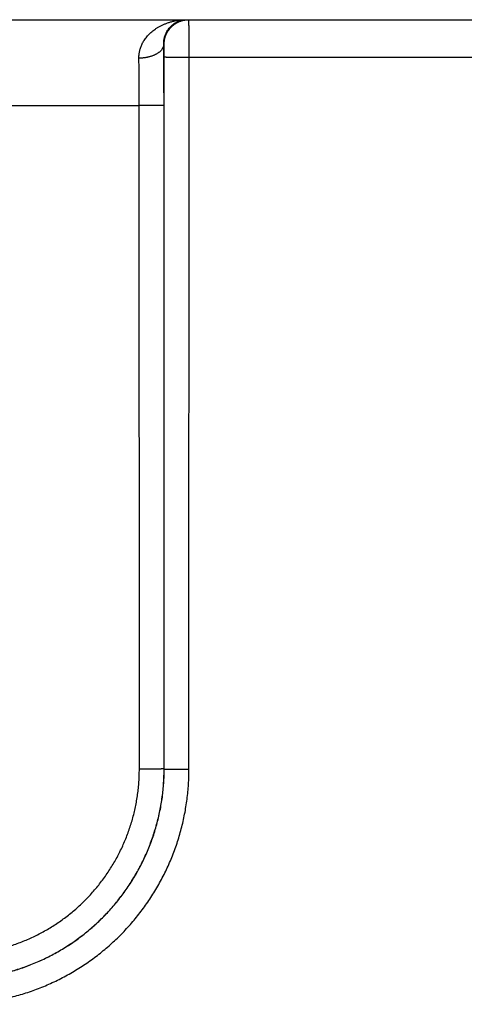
# Model space of a CAD drawing. Header units: inches. Extents: x 0 to 34, y 0 to 22.
# Tile 18 of 105: x 13.974 to 14.333, y 10.166 to 10.961. Entities that reach past the tile are written whole.
import ezdxf

# ---------------------------------------------------------------- set-up
doc = ezdxf.new("R2010")
doc.units = ezdxf.units.IN
doc.header["$LTSCALE"] = 1.87
doc.header["$MEASUREMENT"] = 0
doc.layers.get('0').update_dxf_attribs({"linetype": 'CONTINUOUS'})

msp = doc.modelspace()

# ---------------------------------------------------------------- linework, layer by layer
at = {"color": 7, "linetype": 'CONTINUOUS'}
for p, q in [((13.20025, 10.96107), (20.97425, 10.96107)), ((14.09053, 10.94107), (14.09019, 10.94107)), ((14.09062, 10.35565), (14.09071, 10.93099)), ((14.11062, 10.35547), (14.1107, 10.93081)), ((14.1107, 10.93081), (14.35973, 10.93081)), ((13.46998, 10.89169), (14.07045, 10.89169)), ((14.07054, 10.35556), (14.07045, 10.89169)), ((14.09053, 10.35573), (14.09045, 10.89186)), ((14.09062, 10.35565), (14.09053, 10.35573))]:
    msp.add_line(p, q, dxfattribs=at)
for points, knots in [([(14.07019, 10.92996), (14.07018, 10.9304), (14.07019, 10.93128), (14.07028, 10.93261), (14.07044, 10.93396), (14.07068, 10.93531), (14.07101, 10.93669), (14.07142, 10.93807), (14.07192, 10.93947), (14.07251, 10.94087), (14.07321, 10.94229), (14.07402, 10.94371), (14.07493, 10.94512), (14.07597, 10.94653), (14.07712, 10.94793), (14.0784, 10.94931), (14.07981, 10.95066), (14.08136, 10.95197), (14.08303, 10.95324), (14.08485, 10.95445), (14.08679, 10.9556), (14.08886, 10.95667), (14.09106, 10.95765), (14.09337, 10.95852), (14.09579, 10.95929), (14.09829, 10.95993), (14.10087, 10.96043), (14.10351, 10.9608), (14.10619, 10.96102), (14.10799, 10.96107), (14.10889, 10.96107)], [0, 0, 0, 0, 0.023889, 0.048038, 0.072552, 0.097528, 0.123058, 0.149231, 0.176129, 0.203824, 0.232397, 0.261934, 0.292513, 0.324198, 0.357064, 0.391186, 0.426611, 0.463377, 0.501536, 0.541098, 0.582044, 0.624367, 0.668012, 0.712891, 0.758907, 0.8059, 0.85368, 0.902064, 0.950892, 1, 1, 1, 1]), ([(14.09019, 10.94107), (14.09018, 10.94145), (14.09018, 10.94223), (14.09025, 10.9434), (14.0904, 10.94461), (14.09062, 10.94584), (14.09093, 10.9471), (14.09134, 10.94837), (14.09185, 10.94966), (14.09247, 10.95095), (14.0932, 10.95224), (14.09406, 10.9535), (14.09504, 10.95472), (14.09615, 10.95589), (14.09739, 10.95699), (14.09876, 10.958), (14.10024, 10.9589), (14.10183, 10.95967), (14.10351, 10.96028), (14.10526, 10.96074), (14.10706, 10.96101), (14.10828, 10.96107), (14.10889, 10.96107)], [0, 0, 0, 0, 0.03742, 0.075926, 0.115635, 0.156655, 0.199084, 0.242967, 0.288349, 0.335237, 0.383624, 0.433551, 0.484972, 0.537871, 0.592172, 0.647772, 0.704568, 0.762393, 0.821085, 0.880367, 0.940055, 1, 1, 1, 1]), ([(14.09053, 10.94107), (14.09053, 10.94145), (14.09055, 10.9422), (14.09065, 10.94331), (14.0908, 10.94443), (14.09102, 10.94553), (14.0913, 10.94661), (14.09164, 10.94768), (14.09204, 10.94873), (14.0925, 10.94976), (14.09302, 10.95075), (14.09359, 10.95172), (14.09421, 10.95265), (14.09489, 10.95355), (14.09561, 10.95441), (14.09638, 10.95522), (14.0972, 10.95599), (14.09805, 10.95672), (14.09895, 10.95739), (14.09988, 10.95802), (14.10085, 10.95859), (14.10185, 10.9591), (14.10287, 10.95956), (14.10392, 10.95996), (14.10499, 10.9603), (14.10608, 10.96058), (14.10718, 10.9608), (14.10812, 10.96093), (14.10869, 10.96099), (14.1089, 10.96101)], [0, 0, 0, 0, 0.037678, 0.075355, 0.113033, 0.15071, 0.188388, 0.226065, 0.263742, 0.301419, 0.339096, 0.376773, 0.414449, 0.452125, 0.489801, 0.527477, 0.565152, 0.602827, 0.640502, 0.678176, 0.71585, 0.753524, 0.791197, 0.828871, 0.866544, 0.904217, 0.941889, 0.979562, 1, 1, 1, 1]), ([(14.1089, 10.96101), (14.10907, 10.96102), (14.10961, 10.96106), (14.11016, 10.96107), (14.11053, 10.96107)], [0, 0, 0, 0, 0.313887, 1, 1, 1, 1]), ([(14.1107, 10.93081), (14.1107, 10.93132), (14.1107, 10.93234), (14.1107, 10.93386), (14.1107, 10.93538), (14.1107, 10.93688), (14.1107, 10.93837), (14.1107, 10.93984), (14.11069, 10.94129), (14.11069, 10.94271), (14.11069, 10.9441), (14.11068, 10.94546), (14.11068, 10.94678), (14.11067, 10.94806), (14.11067, 10.9493), (14.11066, 10.95049), (14.11066, 10.95163), (14.11065, 10.95271), (14.11064, 10.95374), (14.11064, 10.95471), (14.11063, 10.95562), (14.11062, 10.95646), (14.11061, 10.95724), (14.11061, 10.95795), (14.1106, 10.95859), (14.11059, 10.95916), (14.11058, 10.95966), (14.11057, 10.96008), (14.11057, 10.96043), (14.11055, 10.96069), (14.11056, 10.9609), (14.11053, 10.96099), (14.11054, 10.96107), (14.11053, 10.96107)], [0, 0, 0, 0, 0.050477, 0.100839, 0.150955, 0.200694, 0.249927, 0.29854, 0.346428, 0.39347, 0.439517, 0.484436, 0.528125, 0.570483, 0.611386, 0.650711, 0.688361, 0.72425, 0.758281, 0.790345, 0.820355, 0.84825, 0.873974, 0.897466, 0.918666, 0.93751, 0.953942, 0.967919, 0.979408, 0.98838, 0.994809, 0.998679, 1, 1, 1, 1]), ([(14.09019, 10.94107), (14.09018, 10.94087), (14.09015, 10.94045), (14.09004, 10.93984), (14.08987, 10.93922), (14.08964, 10.93861), (14.08935, 10.93802), (14.08899, 10.93743), (14.08858, 10.93685), (14.08812, 10.93628), (14.0876, 10.93573), (14.08702, 10.9352), (14.0864, 10.93468), (14.08572, 10.93419), (14.08499, 10.93371), (14.08422, 10.93326), (14.08341, 10.93284), (14.08256, 10.93243), (14.08167, 10.93206), (14.08074, 10.93171), (14.07978, 10.93139), (14.07879, 10.93111), (14.07777, 10.93085), (14.07673, 10.93062), (14.07567, 10.93043), (14.0746, 10.93027), (14.07351, 10.93014), (14.07241, 10.93004), (14.0713, 10.92998), (14.07056, 10.92997), (14.07019, 10.92996)], [0, 0, 0, 0, 0.024935, 0.050105, 0.075671, 0.101784, 0.128576, 0.156166, 0.184649, 0.214103, 0.244588, 0.276145, 0.308797, 0.342554, 0.377412, 0.413354, 0.45035, 0.488362, 0.527343, 0.567237, 0.607981, 0.649506, 0.691737, 0.734595, 0.777995, 0.821851, 0.866072, 0.910567, 0.955241, 1, 1, 1, 1]), ([(14.09045, 10.89186), (14.09045, 10.89302), (14.09045, 10.89533), (14.09045, 10.89879), (14.09044, 10.90225), (14.09043, 10.9057), (14.09042, 10.90912), (14.09041, 10.91252), (14.09039, 10.91589), (14.09037, 10.91923), (14.09035, 10.92252), (14.09033, 10.92576), (14.09031, 10.92895), (14.09028, 10.93208), (14.09025, 10.93514), (14.09022, 10.93813), (14.0902, 10.9401), (14.09019, 10.94107)], [0, 0, 0, 0, 0.070465, 0.140908, 0.21121, 0.281252, 0.350913, 0.420072, 0.488609, 0.556405, 0.623333, 0.689269, 0.754095, 0.817692, 0.879946, 0.940747, 1, 1, 1, 1]), ([(14.09071, 10.93099), (14.09071, 10.9312), (14.09071, 10.93164), (14.09071, 10.93228), (14.0907, 10.93293), (14.0907, 10.93357), (14.0907, 10.9342), (14.09069, 10.93482), (14.09069, 10.93542), (14.09068, 10.93601), (14.09068, 10.93657), (14.09067, 10.9371), (14.09066, 10.93762), (14.09066, 10.9381), (14.09065, 10.93855), (14.09064, 10.93897), (14.09063, 10.93936), (14.09062, 10.93971), (14.09061, 10.94002), (14.0906, 10.94029), (14.09059, 10.94053), (14.09058, 10.94072), (14.09057, 10.94087), (14.09056, 10.94098), (14.09055, 10.94103), (14.09054, 10.94107), (14.09053, 10.94107)], [0, 0, 0, 0, 0.064207, 0.128547, 0.192679, 0.256249, 0.318902, 0.380289, 0.440067, 0.497926, 0.553635, 0.606992, 0.657783, 0.705765, 0.750703, 0.792388, 0.830643, 0.865319, 0.896299, 0.923466, 0.94666, 0.965732, 0.980598, 0.991227, 0.997633, 1, 1, 1, 1]), ([(14.09071, 10.93099), (14.09072, 10.93098), (14.09078, 10.93098), (14.09089, 10.93096), (14.09106, 10.93096), (14.09129, 10.93095), (14.09159, 10.93094), (14.09194, 10.93093), (14.09235, 10.93092), (14.09281, 10.93091), (14.09333, 10.9309), (14.09391, 10.93089), (14.09453, 10.93089), (14.09521, 10.93088), (14.09593, 10.93087), (14.0967, 10.93086), (14.09751, 10.93086), (14.09836, 10.93085), (14.09925, 10.93085), (14.10018, 10.93084), (14.10114, 10.93083), (14.10212, 10.93083), (14.10314, 10.93083), (14.10418, 10.93082), (14.10523, 10.93082), (14.10631, 10.93082), (14.10739, 10.93081), (14.10849, 10.93081), (14.1096, 10.93081), (14.11033, 10.93081), (14.1107, 10.93081)], [0, 0, 0, 0, 0.002552, 0.008148, 0.016787, 0.028448, 0.043096, 0.060687, 0.081167, 0.104473, 0.130533, 0.159269, 0.19059, 0.224402, 0.2606, 0.299072, 0.339701, 0.382361, 0.426922, 0.473245, 0.521189, 0.570606, 0.621344, 0.673248, 0.726156, 0.779907, 0.834335, 0.889273, 0.944551, 1, 1, 1, 1]), ([(14.07045, 10.89169), (14.07045, 10.89265), (14.07045, 10.89458), (14.07045, 10.89747), (14.07044, 10.90035), (14.07043, 10.90322), (14.07042, 10.90606), (14.0704, 10.90888), (14.07039, 10.91167), (14.07037, 10.91442), (14.07034, 10.91714), (14.07032, 10.9198), (14.07029, 10.92242), (14.07026, 10.92499), (14.07023, 10.9275), (14.0702, 10.92915), (14.07019, 10.92996)], [0, 0, 0, 0, 0.075696, 0.15126, 0.22655, 0.301435, 0.375787, 0.449475, 0.52237, 0.594343, 0.66527, 0.735028, 0.803498, 0.870561, 0.936102, 1, 1, 1, 1]), ([(14.09045, 10.89186), (14.09044, 10.89185), (14.09038, 10.89185), (14.09027, 10.89184), (14.0901, 10.89183), (14.08986, 10.89182), (14.08957, 10.89181), (14.08922, 10.8918), (14.08881, 10.89179), (14.08835, 10.89178), (14.08783, 10.89178), (14.08725, 10.89177), (14.08663, 10.89176), (14.08595, 10.89175), (14.08523, 10.89174), (14.08446, 10.89174), (14.08365, 10.89173), (14.08279, 10.89172), (14.0819, 10.89172), (14.08098, 10.89171), (14.08002, 10.89171), (14.07903, 10.8917), (14.07802, 10.8917), (14.07698, 10.8917), (14.07593, 10.89169), (14.07485, 10.89169), (14.07376, 10.89169), (14.07267, 10.89169), (14.07156, 10.89169), (14.07082, 10.89168), (14.07045, 10.89168)], [0, 0, 0, 0, 0.002552, 0.008148, 0.016787, 0.028448, 0.043096, 0.060687, 0.081167, 0.104472, 0.130533, 0.159268, 0.19059, 0.224402, 0.260599, 0.299072, 0.3397, 0.382361, 0.426921, 0.473244, 0.521189, 0.570606, 0.621344, 0.673247, 0.726156, 0.779907, 0.834335, 0.889272, 0.944551, 1, 1, 1, 1]), ([(13.92058, 10.18573), (13.92248, 10.18573), (13.92627, 10.1858), (13.93194, 10.18608), (13.93761, 10.18656), (13.94325, 10.18722), (13.94887, 10.18807), (13.95445, 10.18911), (13.96, 10.19034), (13.96551, 10.19175), (13.97096, 10.19334), (13.97636, 10.19511), (13.98169, 10.19707), (13.98696, 10.1992), (13.99215, 10.2015), (13.99726, 10.20398), (14.00229, 10.20663), (14.00722, 10.20944), (14.01206, 10.21242), (14.0168, 10.21555), (14.02142, 10.21885), (14.02594, 10.22229), (14.03033, 10.22588), (14.03461, 10.22962), (14.03876, 10.2335), (14.04277, 10.23752), (14.04665, 10.24167), (14.05039, 10.24594), (14.05398, 10.25034), (14.05743, 10.25485), (14.06072, 10.25948), (14.06386, 10.26422), (14.06683, 10.26906), (14.06964, 10.27399), (14.07229, 10.27902), (14.07477, 10.28413), (14.07707, 10.28933), (14.0792, 10.2946), (14.08116, 10.29993), (14.08293, 10.30533), (14.08453, 10.31079), (14.08593, 10.3163), (14.08716, 10.32185), (14.0882, 10.32744), (14.08905, 10.33306), (14.08971, 10.3387), (14.09019, 10.34437), (14.09047, 10.35005), (14.09053, 10.35384), (14.09053, 10.35573)], [0, 0, 0, 0, 0.02129, 0.042574, 0.063855, 0.085133, 0.106409, 0.127686, 0.148963, 0.170242, 0.191522, 0.212802, 0.234081, 0.255356, 0.276627, 0.297896, 0.319166, 0.340436, 0.361705, 0.382972, 0.404239, 0.425506, 0.446773, 0.468038, 0.489302, 0.510566, 0.53183, 0.553097, 0.574367, 0.595638, 0.616909, 0.638181, 0.659454, 0.68073, 0.702005, 0.723281, 0.744558, 0.765839, 0.787125, 0.808412, 0.829699, 0.850985, 0.87227, 0.893554, 0.914838, 0.936124, 0.957412, 0.978704, 1, 1, 1, 1]), ([(13.92058, 10.20556), (13.92229, 10.20556), (13.92571, 10.20562), (13.93083, 10.20588), (13.93593, 10.20632), (13.94102, 10.20693), (13.94608, 10.20771), (13.95111, 10.20867), (13.95611, 10.20979), (13.96106, 10.21109), (13.96597, 10.21256), (13.97082, 10.21419), (13.97562, 10.21599), (13.98035, 10.21795), (13.98501, 10.22007), (13.9896, 10.22235), (13.9941, 10.22478), (13.99852, 10.22737), (14.00285, 10.2301), (14.00708, 10.23298), (14.01122, 10.23601), (14.01524, 10.23917), (14.01916, 10.24247), (14.02296, 10.2459), (14.02664, 10.24946), (14.0302, 10.25314), (14.03363, 10.25695), (14.03693, 10.26086), (14.04009, 10.26489), (14.04312, 10.26902), (14.046, 10.27326), (14.04873, 10.27759), (14.05132, 10.28201), (14.05375, 10.28652), (14.05603, 10.2911), (14.05815, 10.29577), (14.06011, 10.3005), (14.06191, 10.3053), (14.06354, 10.31015), (14.06501, 10.31506), (14.0663, 10.32002), (14.06743, 10.32502), (14.06839, 10.33005), (14.06917, 10.33511), (14.06978, 10.3402), (14.07022, 10.34531), (14.07048, 10.35043), (14.07054, 10.35385), (14.07054, 10.35556)], [0, 0, 0, 0, 0.021763, 0.043519, 0.065268, 0.087009, 0.108742, 0.13047, 0.152198, 0.173931, 0.195667, 0.217408, 0.239149, 0.260886, 0.282619, 0.30435, 0.326081, 0.347813, 0.369545, 0.391277, 0.413009, 0.434742, 0.456475, 0.478207, 0.499939, 0.521671, 0.543404, 0.565138, 0.586873, 0.608609, 0.630344, 0.652079, 0.673816, 0.695554, 0.71729, 0.739027, 0.76077, 0.782517, 0.804265, 0.826009, 0.847749, 0.869485, 0.891221, 0.912962, 0.934712, 0.956469, 0.978232, 1, 1, 1, 1]), ([(13.92061, 10.1857), (13.92251, 10.1857), (13.9263, 10.18576), (13.93197, 10.18605), (13.93764, 10.18652), (13.94328, 10.18718), (13.9489, 10.18804), (13.95449, 10.18907), (13.96004, 10.1903), (13.96555, 10.19171), (13.971, 10.1933), (13.9764, 10.19508), (13.98174, 10.19703), (13.98701, 10.19916), (13.9922, 10.20146), (13.99731, 10.20394), (14.00234, 10.20659), (14.00728, 10.2094), (14.01212, 10.21238), (14.01685, 10.21551), (14.02148, 10.2188), (14.026, 10.22225), (14.0304, 10.22584), (14.03467, 10.22958), (14.03882, 10.23346), (14.04284, 10.23747), (14.04672, 10.24162), (14.05046, 10.2459), (14.05405, 10.25029), (14.0575, 10.25481), (14.06079, 10.25944), (14.06393, 10.26417), (14.0669, 10.26901), (14.06972, 10.27394), (14.07236, 10.27897), (14.07484, 10.28408), (14.07715, 10.28927), (14.07928, 10.29454), (14.08123, 10.29987), (14.08301, 10.30527), (14.0846, 10.31073), (14.08601, 10.31623), (14.08724, 10.32178), (14.08828, 10.32737), (14.08913, 10.33299), (14.08979, 10.33863), (14.09027, 10.34429), (14.09056, 10.34997), (14.09062, 10.35375), (14.09062, 10.35565)], [0, 0, 0, 0, 0.021286, 0.04257, 0.063855, 0.08514, 0.106425, 0.127711, 0.148996, 0.170283, 0.191569, 0.212854, 0.234134, 0.255411, 0.276689, 0.297967, 0.319243, 0.340516, 0.361789, 0.383062, 0.404334, 0.425602, 0.446869, 0.468135, 0.489402, 0.51067, 0.531939, 0.553207, 0.574474, 0.595743, 0.617014, 0.638287, 0.659558, 0.680829, 0.702103, 0.723378, 0.744653, 0.765927, 0.787204, 0.808483, 0.829765, 0.851045, 0.872326, 0.893605, 0.914885, 0.936164, 0.957442, 0.97872, 1, 1, 1, 1]), ([(13.92062, 10.16553), (13.92264, 10.16553), (13.92669, 10.16559), (13.93276, 10.16588), (13.93883, 10.16637), (13.94488, 10.16705), (13.95091, 10.16793), (13.95691, 10.16899), (13.96287, 10.17025), (13.96879, 10.1717), (13.97466, 10.17334), (13.98047, 10.17517), (13.98622, 10.17718), (13.99191, 10.17937), (13.99752, 10.18175), (14.00305, 10.1843), (14.0085, 10.18703), (14.01385, 10.18994), (14.01911, 10.19301), (14.02427, 10.19625), (14.02933, 10.19965), (14.03427, 10.20322), (14.03909, 10.20694), (14.04379, 10.21081), (14.04837, 10.21484), (14.05281, 10.219), (14.05712, 10.22331), (14.06129, 10.22775), (14.06531, 10.23233), (14.06919, 10.23703), (14.07291, 10.24185), (14.07647, 10.24679), (14.07988, 10.25184), (14.08312, 10.257), (14.08619, 10.26226), (14.0891, 10.26761), (14.09183, 10.27306), (14.09439, 10.27859), (14.09676, 10.2842), (14.09896, 10.28988), (14.10097, 10.29563), (14.1028, 10.30144), (14.10444, 10.30731), (14.10589, 10.31323), (14.10715, 10.31919), (14.10821, 10.32519), (14.10909, 10.33121), (14.10977, 10.33726), (14.11026, 10.34333), (14.11055, 10.3494), (14.11062, 10.35345), (14.11062, 10.35547)], [0, 0, 0, 0, 0.020337, 0.040707, 0.061101, 0.081511, 0.10193, 0.12235, 0.142765, 0.163179, 0.183599, 0.204024, 0.224445, 0.24486, 0.265273, 0.28569, 0.306108, 0.326524, 0.346938, 0.367352, 0.387767, 0.408182, 0.428596, 0.449009, 0.469421, 0.489834, 0.510246, 0.530659, 0.551071, 0.571483, 0.591895, 0.612309, 0.632722, 0.653134, 0.673545, 0.693957, 0.714372, 0.734785, 0.755195, 0.775605, 0.796021, 0.81644, 0.836855, 0.857264, 0.877674, 0.898089, 0.918502, 0.938907, 0.959297, 0.979664, 1, 1, 1, 1]), ([(14.09053, 10.35573), (14.09052, 10.35572), (14.09046, 10.35572), (14.09035, 10.35571), (14.09018, 10.3557), (14.08995, 10.35569), (14.08965, 10.35568), (14.0893, 10.35567), (14.08889, 10.35566), (14.08843, 10.35566), (14.08791, 10.35565), (14.08733, 10.35564), (14.08671, 10.35563), (14.08603, 10.35562), (14.08531, 10.35562), (14.08454, 10.35561), (14.08373, 10.3556), (14.08288, 10.3556), (14.08199, 10.35559), (14.08106, 10.35558), (14.0801, 10.35558), (14.07912, 10.35557), (14.0781, 10.35557), (14.07706, 10.35557), (14.07601, 10.35556), (14.07493, 10.35556), (14.07385, 10.35556), (14.07275, 10.35556), (14.07164, 10.35556), (14.07091, 10.35556), (14.07054, 10.35556)], [0, 0, 0, 0, 0.002552, 0.008148, 0.016787, 0.028448, 0.043096, 0.060687, 0.081166, 0.104472, 0.130533, 0.159268, 0.19059, 0.224401, 0.260599, 0.299071, 0.3397, 0.38236, 0.426921, 0.473244, 0.521188, 0.570606, 0.621344, 0.673247, 0.726156, 0.779907, 0.834335, 0.889273, 0.944551, 1, 1, 1, 1]), ([(14.09062, 10.35565), (14.09063, 10.35564), (14.09069, 10.35564), (14.0908, 10.35562), (14.09097, 10.35562), (14.09121, 10.35561), (14.0915, 10.3556), (14.09185, 10.35559), (14.09226, 10.35558), (14.09272, 10.35557), (14.09325, 10.35556), (14.09382, 10.35555), (14.09444, 10.35555), (14.09512, 10.35554), (14.09584, 10.35553), (14.09661, 10.35552), (14.09742, 10.35552), (14.09828, 10.35551), (14.09917, 10.3555), (14.10009, 10.3555), (14.10105, 10.35549), (14.10204, 10.35549), (14.10305, 10.35548), (14.10409, 10.35548), (14.10514, 10.35548), (14.10622, 10.35548), (14.10731, 10.35547), (14.1084, 10.35547), (14.10951, 10.35547), (14.11025, 10.35547), (14.11062, 10.35547)], [0, 0, 0, 0, 0.002552, 0.008148, 0.016787, 0.028448, 0.043096, 0.060686, 0.081166, 0.104471, 0.130532, 0.159267, 0.190588, 0.2244, 0.260597, 0.299069, 0.339698, 0.382358, 0.426918, 0.473242, 0.521186, 0.570603, 0.621342, 0.673245, 0.726154, 0.779905, 0.834333, 0.889272, 0.944551, 1, 1, 1, 1])]:
    msp.add_open_spline(points, degree=3, knots=knots, dxfattribs=at)

doc.saveas('drawing.dxf')
